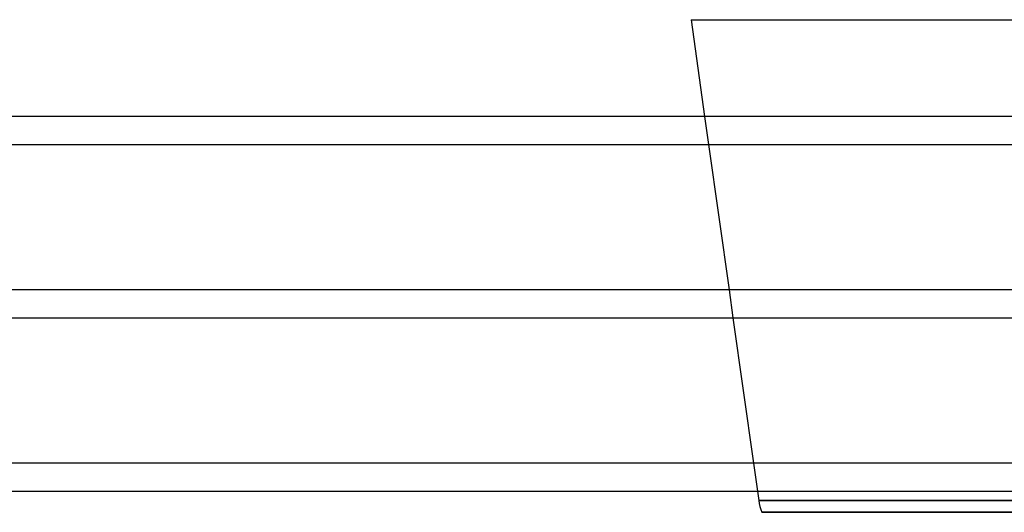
# Model space of a CAD drawing. Header units: millimetres. Extents: x -250 to 250, y -110 to 102.
# Tile 10 of 22: x -109 to -27, y -46 to -5. Entities that reach past the tile are written whole.
import ezdxf

# ---------------------------------------------------------------- set-up
doc = ezdxf.new("R2010")
doc.units = ezdxf.units.MM
doc.layers.add('HIDDEN', color=7, linetype='Continuous')
doc.layers.add('THICK', color=7, linetype='Continuous')

msp = doc.modelspace()

# ---------------------------------------------------------------- linework, layer by layer
at = {"layer": 'HIDDEN'}
for p, q in [((-51.79, -13.24), (-51.464, -15.56)), ((-49.766, -27.64), (-49.44, -29.96)), ((-47.742, -42.04), (-47.416, -44.36)), ((0, -45.143), (-47.306, -45.143)), ((0, -46.117), (-47.057, -46.117))]:
    msp.add_line(p, q, dxfattribs=at)
at = {"layer": 'THICK'}
for p, q in [((-52.92, -5.198), (-1.16, -5.198)), ((-52.92, -5.198), (-51.79, -13.24)), ((-1.16, -13.24), (-159.556, -13.24)), ((-159.556, -15.56), (-1.16, -15.56)), ((-51.464, -15.56), (-49.766, -27.64)), ((-1.16, -27.64), (-159.556, -27.64)), ((-159.556, -29.96), (-1.16, -29.96)), ((-49.44, -29.96), (-47.742, -42.04)), ((-1.16, -42.04), (-159.556, -42.04)), ((-159.556, -44.36), (-1.16, -44.36)), ((-47.416, -44.36), (-47.306, -45.143)), ((-47.306, -45.143), (-1.16, -45.143)), ((-47.057, -46.117), (-1.16, -46.117))]:
    msp.add_line(p, q, dxfattribs=at)
msp.add_arc((-42.8, -44.51), 4.55, 188.00002, 200.68341, dxfattribs=at)

doc.saveas('drawing.dxf')
